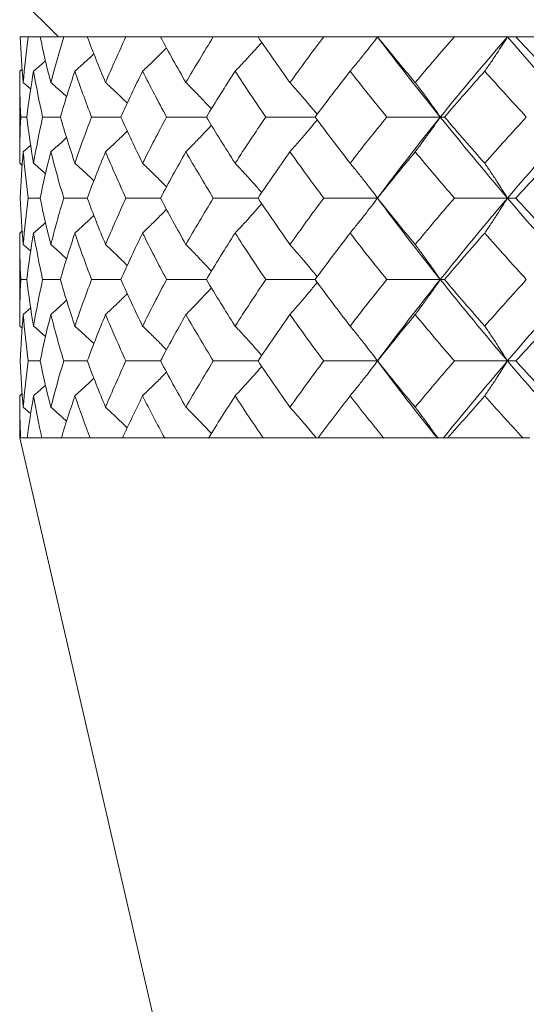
# Model space of a CAD drawing. Header units: inches. Extents: x 1.8 to 31.6, y 1.9 to 20.6.
# Tile 47 of 81: x 23.155 to 23.351, y 9.211 to 9.593. Entities that reach past the tile are written whole.
import ezdxf

# ---------------------------------------------------------------- set-up
doc = ezdxf.new("R2010")
doc.units = ezdxf.units.IN
doc.header["$MEASUREMENT"] = 0

msp = doc.modelspace()

# ---------------------------------------------------------------- linework, layer by layer
at = {"color": 7, "linetype": 'Continuous', "lineweight": 15}
for p, q in [((23.1545, 9.60105), (23.1695, 9.58605)), ((23.15475, 9.58605), (23.15782, 9.58605)), ((23.16244, 9.58605), (23.15782, 9.58605)), ((23.16244, 9.58605), (23.17159, 9.58605)), ((23.18071, 9.58605), (23.17159, 9.58605)), ((23.18071, 9.58605), (23.19571, 9.58605)), ((23.2091, 9.58605), (23.19571, 9.58605)), ((23.2091, 9.58605), (23.22959, 9.58605)), ((23.24693, 9.58605), (23.22959, 9.58605)), ((23.24693, 9.58605), (23.27239, 9.58605)), ((23.29325, 9.58605), (23.27239, 9.58605)), ((23.29325, 9.58605), (23.32306, 9.58605)), ((23.34366, 9.58605), (23.32306, 9.58605)), ((23.34692, 9.58605), (23.34366, 9.58605)), ((23.34692, 9.58605), (23.38035, 9.58605)), ((23.1545, 9.57278), (23.15545, 9.57359)), ((23.1545, 9.57278), (23.1545, 9.53712)), ((23.15879, 9.56587), (23.15585, 9.56839)), ((23.15494, 9.55501), (23.15725, 9.55501)), ((23.17027, 9.55501), (23.16339, 9.55501)), ((23.19368, 9.55501), (23.18239, 9.55501)), ((23.22689, 9.55501), (23.21147, 9.55501)), ((23.26909, 9.55501), (23.24993, 9.55501)), ((23.31761, 9.55501), (23.29681, 9.55501)), ((23.31761, 9.55501), (23.31925, 9.55501)), ((23.15877, 9.54409), (23.15585, 9.54156)), ((23.1545, 9.53712), (23.15547, 9.53629)), ((23.15782, 9.52361), (23.16244, 9.52361)), ((23.18071, 9.52361), (23.17159, 9.52361)), ((23.2091, 9.52361), (23.19571, 9.52361)), ((23.24693, 9.52361), (23.22959, 9.52361)), ((23.29325, 9.52361), (23.27239, 9.52361)), ((23.34366, 9.52361), (23.32306, 9.52361)), ((23.34366, 9.52361), (23.34692, 9.52361)), ((23.1545, 9.51007), (23.15545, 9.51089)), ((23.1545, 9.51007), (23.1545, 9.47403)), ((23.15585, 9.50561), (23.15879, 9.50304)), ((23.15725, 9.49204), (23.15494, 9.49204)), ((23.16339, 9.49204), (23.17027, 9.49204)), ((23.19368, 9.49204), (23.18239, 9.49204)), ((23.22689, 9.49204), (23.21147, 9.49204)), ((23.26909, 9.49204), (23.24993, 9.49204)), ((23.31761, 9.49204), (23.29681, 9.49204)), ((23.31761, 9.49204), (23.31925, 9.49204)), ((23.15585, 9.47849), (23.15877, 9.48103)), ((23.1545, 9.47403), (23.15547, 9.47319)), ((23.16244, 9.4605), (23.15782, 9.4605)), ((23.17159, 9.4605), (23.18071, 9.4605)), ((23.2091, 9.4605), (23.19571, 9.4605)), ((23.24693, 9.4605), (23.22959, 9.4605)), ((23.29325, 9.4605), (23.27239, 9.4605)), ((23.34366, 9.4605), (23.32306, 9.4605)), ((23.34366, 9.4605), (23.34692, 9.4605)), ((23.1545, 9.44702), (23.15545, 9.44784)), ((23.1545, 9.44702), (23.1545, 9.43069)), ((23.15585, 9.44259), (23.15878, 9.44006)), ((23.1545, 9.43069), (23.3495, 8.58605)), ((23.15501, 9.43069), (23.15487, 9.43069)), ((23.15501, 9.43069), (23.15743, 9.43069)), ((23.16308, 9.43069), (23.15743, 9.43069)), ((23.1637, 9.43069), (23.16308, 9.43069)), ((23.16368, 9.43069), (23.17069, 9.43069)), ((23.18184, 9.43069), (23.17069, 9.43069)), ((23.18184, 9.43069), (23.19304, 9.43069)), ((23.19304, 9.43069), (23.19432, 9.43069)), ((23.21071, 9.43069), (23.19432, 9.43069)), ((23.21225, 9.43069), (23.21071, 9.43069)), ((23.2122, 9.43069), (23.22774, 9.43069)), ((23.24896, 9.43069), (23.22774, 9.43069)), ((23.25091, 9.43069), (23.24896, 9.43069)), ((23.25084, 9.43069), (23.27014, 9.43069)), ((23.29566, 9.43069), (23.27014, 9.43069)), ((23.29797, 9.43069), (23.29566, 9.43069)), ((23.29789, 9.43069), (23.32045, 9.43069)), ((23.34966, 9.43069), (23.32045, 9.43069)), ((23.35227, 9.43069), (23.34966, 9.43069))]:
    msp.add_line(p, q, dxfattribs=at)
at = {"color": 7, "linetype": 'Continuous', "lineweight": 15, "flags": 128}
for points in [[(23.29325, 9.52361), (23.29325, 9.52361)], [(23.29325, 9.4605), (23.29325, 9.4605)]]:
    msp.add_lwpolyline(points, dxfattribs=at)
at = {"color": 7, "linetype": 'Continuous', "lineweight": 15}
for points in [[(23.15475, 9.58605), (23.15497, 9.58021), (23.15533, 9.57432), (23.15585, 9.56839)], [(23.15782, 9.58605), (23.15702, 9.58021), (23.15636, 9.57432), (23.15585, 9.56839)], [(23.16244, 9.58605), (23.16368, 9.58021), (23.16506, 9.57432), (23.16659, 9.56839)], [(23.17159, 9.58605), (23.16979, 9.58021), (23.16812, 9.57432), (23.16659, 9.56839)], [(23.18071, 9.58605), (23.18293, 9.58021), (23.1853, 9.57432), (23.1878, 9.56839)], [(23.19571, 9.58605), (23.19295, 9.58021), (23.19031, 9.57432), (23.1878, 9.56839)], [(23.2091, 9.58605), (23.21226, 9.58021), (23.21555, 9.57432), (23.21897, 9.56839)], [(23.22959, 9.58605), (23.22593, 9.58021), (23.22239, 9.57432), (23.21897, 9.56839)], [(23.24693, 9.58605), (23.25094, 9.58021), (23.25507, 9.57432), (23.25932, 9.56839)], [(23.27239, 9.58605), (23.26793, 9.58021), (23.26358, 9.57432), (23.25932, 9.56839)], [(23.29325, 9.58605), (23.29801, 9.58021), (23.30289, 9.57432), (23.30787, 9.56839)], [(23.29325, 9.58605), (23.30104, 9.57582), (23.30917, 9.56546), (23.31761, 9.55501)], [(23.32306, 9.58605), (23.31791, 9.58021), (23.31285, 9.57432), (23.30787, 9.56839)], [(23.34366, 9.58605), (23.33475, 9.57582), (23.32605, 9.56546), (23.31761, 9.55501)], [(23.34366, 9.58605), (23.35257, 9.57582), (23.36178, 9.56546), (23.37124, 9.55501)], [(23.34692, 9.58605), (23.35233, 9.58021), (23.35782, 9.57432), (23.36341, 9.56839)], [(23.1545, 9.57278), (23.1545, 9.56689), (23.15465, 9.56097), (23.15494, 9.55501)], [(23.15989, 9.57278), (23.15887, 9.56689), (23.15799, 9.56097), (23.15725, 9.55501)], [(23.15989, 9.57278), (23.16091, 9.56689), (23.16207, 9.56097), (23.16339, 9.55501)], [(23.17591, 9.57278), (23.1739, 9.56689), (23.17202, 9.56097), (23.17027, 9.55501)], [(23.17591, 9.57278), (23.17793, 9.56689), (23.18009, 9.56097), (23.18239, 9.55501)], [(23.20218, 9.57278), (23.19922, 9.56689), (23.19639, 9.56097), (23.19368, 9.55501)], [(23.20218, 9.57278), (23.20515, 9.56689), (23.20824, 9.56097), (23.21147, 9.55501)], [(23.23806, 9.57278), (23.23422, 9.56689), (23.2305, 9.56097), (23.22689, 9.55501)], [(23.23806, 9.57278), (23.24189, 9.56689), (23.24585, 9.56097), (23.24993, 9.55501)], [(23.28264, 9.57278), (23.27803, 9.56689), (23.27351, 9.56097), (23.26909, 9.55501)], [(23.28264, 9.57278), (23.28725, 9.56689), (23.29198, 9.56097), (23.29681, 9.55501)], [(23.33484, 9.57278), (23.32957, 9.56689), (23.32436, 9.56097), (23.31925, 9.55501)], [(23.33484, 9.57278), (23.34012, 9.56689), (23.3455, 9.56097), (23.35096, 9.55501)], [(23.15494, 9.55501), (23.15465, 9.54907), (23.1545, 9.54311), (23.1545, 9.53712)], [(23.15725, 9.55501), (23.15799, 9.54907), (23.15886, 9.54311), (23.15989, 9.53712)], [(23.16339, 9.55501), (23.16208, 9.54907), (23.16091, 9.54311), (23.15989, 9.53712)], [(23.17027, 9.55501), (23.17201, 9.54907), (23.17389, 9.54311), (23.17591, 9.53712)], [(23.18239, 9.55501), (23.18009, 9.54907), (23.17794, 9.54311), (23.17591, 9.53712)], [(23.19368, 9.55501), (23.19638, 9.54907), (23.19921, 9.54311), (23.20218, 9.53712)], [(23.21147, 9.55501), (23.20825, 9.54907), (23.20516, 9.54311), (23.20218, 9.53712)], [(23.22689, 9.55501), (23.23049, 9.54907), (23.23421, 9.54311), (23.23806, 9.53712)], [(23.24993, 9.55501), (23.24586, 9.54907), (23.2419, 9.54311), (23.23806, 9.53712)], [(23.26909, 9.55501), (23.2735, 9.54907), (23.27801, 9.54311), (23.28264, 9.53712)], [(23.29681, 9.55501), (23.29199, 9.54907), (23.28727, 9.54311), (23.28264, 9.53712)], [(23.31761, 9.55501), (23.30922, 9.54462), (23.30108, 9.53413), (23.29325, 9.52361)], [(23.31761, 9.55501), (23.326, 9.54462), (23.3347, 9.53413), (23.34366, 9.52361)], [(23.31925, 9.55501), (23.32435, 9.54907), (23.32955, 9.54311), (23.33484, 9.53712)], [(23.35096, 9.55501), (23.34551, 9.54907), (23.34014, 9.54311), (23.33484, 9.53712)], [(23.37124, 9.55501), (23.36184, 9.54462), (23.35263, 9.53413), (23.34366, 9.52361)], [(23.15585, 9.54156), (23.15534, 9.5356), (23.15497, 9.52961), (23.15475, 9.52361)], [(23.15585, 9.54156), (23.15636, 9.5356), (23.15702, 9.52961), (23.15782, 9.52361)], [(23.16659, 9.54156), (23.16506, 9.5356), (23.16368, 9.52961), (23.16244, 9.52361)], [(23.16659, 9.54156), (23.16811, 9.5356), (23.16978, 9.52961), (23.17159, 9.52361)], [(23.1878, 9.54156), (23.1853, 9.5356), (23.18294, 9.52961), (23.18071, 9.52361)], [(23.1878, 9.54156), (23.1903, 9.5356), (23.19294, 9.52961), (23.19571, 9.52361)], [(23.21897, 9.54156), (23.21556, 9.5356), (23.21227, 9.52961), (23.2091, 9.52361)], [(23.21897, 9.54156), (23.22238, 9.5356), (23.22592, 9.52961), (23.22959, 9.52361)], [(23.25932, 9.54156), (23.25508, 9.5356), (23.25095, 9.52961), (23.24693, 9.52361)], [(23.25932, 9.54156), (23.26356, 9.5356), (23.26792, 9.52961), (23.27239, 9.52361)], [(23.30787, 9.54156), (23.3029, 9.5356), (23.29803, 9.52961), (23.29325, 9.52361)], [(23.30787, 9.54156), (23.31283, 9.5356), (23.3179, 9.52961), (23.32306, 9.52361)], [(23.36341, 9.54156), (23.35784, 9.5356), (23.35234, 9.52961), (23.34692, 9.52361)], [(23.15475, 9.52361), (23.15497, 9.51762), (23.15534, 9.51161), (23.15585, 9.50561)], [(23.15782, 9.52361), (23.15702, 9.51762), (23.15636, 9.51161), (23.15585, 9.50561)], [(23.16244, 9.52361), (23.16368, 9.51762), (23.16506, 9.51161), (23.16659, 9.50561)], [(23.17159, 9.52361), (23.16978, 9.51762), (23.16811, 9.51161), (23.16659, 9.50561)], [(23.18071, 9.52361), (23.18293, 9.51762), (23.1853, 9.51161), (23.1878, 9.50561)], [(23.19571, 9.52361), (23.19294, 9.51762), (23.19031, 9.51161), (23.1878, 9.50561)], [(23.2091, 9.52361), (23.21226, 9.51762), (23.21555, 9.51161), (23.21897, 9.50561)], [(23.22959, 9.52361), (23.22593, 9.51762), (23.22239, 9.51161), (23.21897, 9.50561)], [(23.24693, 9.52361), (23.25094, 9.51762), (23.25508, 9.51161), (23.25932, 9.50561)], [(23.27239, 9.52361), (23.26793, 9.51762), (23.26357, 9.51161), (23.25932, 9.50561)], [(23.29325, 9.52361), (23.29802, 9.51762), (23.30289, 9.51161), (23.30787, 9.50561)], [(23.29325, 9.52361), (23.30106, 9.51311), (23.3092, 9.50257), (23.31761, 9.49204)], [(23.32306, 9.52361), (23.3179, 9.51762), (23.31284, 9.51161), (23.30787, 9.50561)], [(23.34366, 9.52361), (23.33472, 9.51311), (23.32602, 9.50257), (23.31761, 9.49204)], [(23.34366, 9.52361), (23.3526, 9.51311), (23.36181, 9.50257), (23.37124, 9.49204)], [(23.34692, 9.52361), (23.35234, 9.51762), (23.35783, 9.51161), (23.36341, 9.50561)], [(23.1545, 9.51007), (23.1545, 9.50406), (23.15465, 9.49805), (23.15494, 9.49204)], [(23.15989, 9.51007), (23.15886, 9.50406), (23.15799, 9.49805), (23.15725, 9.49204)], [(23.15989, 9.51007), (23.16091, 9.50406), (23.16208, 9.49805), (23.16339, 9.49204)], [(23.17591, 9.51007), (23.17389, 9.50406), (23.17201, 9.49805), (23.17027, 9.49204)], [(23.17591, 9.51007), (23.17793, 9.50406), (23.18009, 9.49805), (23.18239, 9.49204)], [(23.20218, 9.51007), (23.19922, 9.50406), (23.19638, 9.49805), (23.19368, 9.49204)], [(23.20218, 9.51007), (23.20515, 9.50406), (23.20825, 9.49805), (23.21147, 9.49204)], [(23.23806, 9.51007), (23.23421, 9.50406), (23.23049, 9.49805), (23.22689, 9.49204)], [(23.23806, 9.51007), (23.2419, 9.50406), (23.24586, 9.49805), (23.24993, 9.49204)], [(23.28264, 9.51007), (23.27802, 9.50406), (23.2735, 9.49805), (23.26909, 9.49204)], [(23.28264, 9.51007), (23.28726, 9.50406), (23.29199, 9.49805), (23.29681, 9.49204)], [(23.33484, 9.51007), (23.32956, 9.50406), (23.32436, 9.49805), (23.31925, 9.49204)], [(23.33484, 9.51007), (23.34013, 9.50406), (23.3455, 9.49805), (23.35096, 9.49204)], [(23.15494, 9.49204), (23.15465, 9.48603), (23.1545, 9.48003), (23.1545, 9.47403)], [(23.15725, 9.49204), (23.15799, 9.48603), (23.15886, 9.48003), (23.15989, 9.47403)], [(23.16339, 9.49204), (23.16208, 9.48603), (23.16091, 9.48003), (23.15989, 9.47403)], [(23.17027, 9.49204), (23.17201, 9.48603), (23.17389, 9.48003), (23.17591, 9.47403)], [(23.18239, 9.49204), (23.18009, 9.48603), (23.17793, 9.48003), (23.17591, 9.47403)], [(23.19368, 9.49204), (23.19638, 9.48603), (23.19922, 9.48003), (23.20218, 9.47403)], [(23.21147, 9.49204), (23.20825, 9.48603), (23.20515, 9.48003), (23.20218, 9.47403)], [(23.22689, 9.49204), (23.23049, 9.48603), (23.23422, 9.48003), (23.23806, 9.47403)], [(23.24993, 9.49204), (23.24586, 9.48603), (23.2419, 9.48003), (23.23806, 9.47403)], [(23.26909, 9.49204), (23.2735, 9.48603), (23.27802, 9.48003), (23.28264, 9.47403)], [(23.29681, 9.49204), (23.29199, 9.48603), (23.28726, 9.48003), (23.28264, 9.47403)], [(23.31761, 9.49204), (23.30919, 9.48151), (23.30106, 9.47098), (23.29325, 9.4605)], [(23.31761, 9.49204), (23.32603, 9.48151), (23.33472, 9.47098), (23.34366, 9.4605)], [(23.31925, 9.49204), (23.32436, 9.48603), (23.32956, 9.48003), (23.33484, 9.47403)], [(23.35096, 9.49204), (23.3455, 9.48603), (23.34013, 9.48003), (23.33484, 9.47403)], [(23.37124, 9.49204), (23.36181, 9.48151), (23.3526, 9.47098), (23.34366, 9.4605)], [(23.15585, 9.47849), (23.15534, 9.47248), (23.15497, 9.46648), (23.15475, 9.4605)], [(23.15585, 9.47849), (23.15636, 9.47248), (23.15702, 9.46648), (23.15782, 9.4605)], [(23.16659, 9.47849), (23.16506, 9.47248), (23.16368, 9.46648), (23.16244, 9.4605)], [(23.16659, 9.47849), (23.16812, 9.47248), (23.16978, 9.46648), (23.17159, 9.4605)], [(23.1878, 9.47849), (23.1853, 9.47248), (23.18293, 9.46648), (23.18071, 9.4605)], [(23.1878, 9.47849), (23.19031, 9.47248), (23.19294, 9.46648), (23.19571, 9.4605)], [(23.21897, 9.47849), (23.21555, 9.47248), (23.21226, 9.46648), (23.2091, 9.4605)], [(23.21897, 9.47849), (23.22239, 9.47248), (23.22593, 9.46648), (23.22959, 9.4605)], [(23.25932, 9.47849), (23.25508, 9.47248), (23.25094, 9.46648), (23.24693, 9.4605)], [(23.25932, 9.47849), (23.26357, 9.47248), (23.26793, 9.46648), (23.27239, 9.4605)], [(23.30787, 9.47849), (23.30289, 9.47248), (23.29802, 9.46648), (23.29325, 9.4605)], [(23.30787, 9.47849), (23.31284, 9.47248), (23.31791, 9.46648), (23.32306, 9.4605)], [(23.36341, 9.47849), (23.35783, 9.47248), (23.35233, 9.46648), (23.34692, 9.4605)], [(23.15475, 9.4605), (23.15497, 9.45451), (23.15534, 9.44854), (23.15585, 9.44259)], [(23.15782, 9.4605), (23.15702, 9.45451), (23.15636, 9.44854), (23.15585, 9.44259)], [(23.16244, 9.4605), (23.16368, 9.45451), (23.16506, 9.44854), (23.16659, 9.44259)], [(23.17159, 9.4605), (23.16978, 9.45451), (23.16811, 9.44854), (23.16659, 9.44259)], [(23.18071, 9.4605), (23.18294, 9.45451), (23.18531, 9.44854), (23.1878, 9.44259)], [(23.19571, 9.4605), (23.19294, 9.45451), (23.1903, 9.44854), (23.1878, 9.44259)], [(23.2091, 9.4605), (23.21227, 9.45451), (23.21556, 9.44854), (23.21897, 9.44259)], [(23.22959, 9.4605), (23.22592, 9.45451), (23.22238, 9.44854), (23.21897, 9.44259)], [(23.24693, 9.4605), (23.25095, 9.45451), (23.25508, 9.44854), (23.25932, 9.44259)], [(23.27239, 9.4605), (23.26792, 9.45451), (23.26356, 9.44854), (23.25932, 9.44259)], [(23.29325, 9.4605), (23.29803, 9.45451), (23.3029, 9.44854), (23.30787, 9.44259)], [(23.29325, 9.4605), (23.30074, 9.45046), (23.3085, 9.44047), (23.3165, 9.43056)], [(23.32306, 9.4605), (23.3179, 9.45451), (23.31283, 9.44854), (23.30787, 9.44259)], [(23.34366, 9.4605), (23.33509, 9.45046), (23.32677, 9.44047), (23.31872, 9.43056)], [(23.34366, 9.4605), (23.35223, 9.45046), (23.36102, 9.44047), (23.37, 9.43056)], [(23.34692, 9.4605), (23.35234, 9.45451), (23.35784, 9.44854), (23.36341, 9.44259)], [(23.1545, 9.44702), (23.1545, 9.44151), (23.15463, 9.43602), (23.15487, 9.43057)], [(23.15989, 9.44702), (23.15894, 9.44151), (23.15812, 9.43602), (23.15743, 9.43057)], [(23.15989, 9.44702), (23.16083, 9.44151), (23.1619, 9.43602), (23.16308, 9.43057)], [(23.17591, 9.44702), (23.17405, 9.44151), (23.1723, 9.43602), (23.17068, 9.43057)], [(23.17591, 9.44702), (23.17778, 9.44151), (23.17976, 9.43602), (23.18186, 9.43057)], [(23.20218, 9.44702), (23.19944, 9.44151), (23.19682, 9.43602), (23.19431, 9.43057)], [(23.20218, 9.44702), (23.20493, 9.44151), (23.20777, 9.43602), (23.21073, 9.43057)], [(23.23806, 9.44702), (23.23451, 9.44151), (23.23106, 9.43602), (23.22773, 9.43057)], [(23.23806, 9.44702), (23.2416, 9.44151), (23.24525, 9.43602), (23.24899, 9.43057)], [(23.28264, 9.44702), (23.27837, 9.44151), (23.2742, 9.43602), (23.27012, 9.43057)], [(23.28264, 9.44702), (23.28691, 9.44151), (23.29126, 9.43602), (23.29569, 9.43057)], [(23.33484, 9.44702), (23.32996, 9.44151), (23.32516, 9.43602), (23.32044, 9.43057)], [(23.33484, 9.44702), (23.33973, 9.44151), (23.34468, 9.43602), (23.34969, 9.43057)]]:
    msp.add_open_spline(points, degree=3, dxfattribs=at)
for points, knots in [([(23.28264, 9.57278), (23.2836, 9.57393), (23.28456, 9.57509), (23.28552, 9.57625), (23.28647, 9.57742), (23.28742, 9.5786), (23.28836, 9.57978), (23.29001, 9.58184), (23.29164, 9.58393), (23.29325, 9.58605)], [0, 0, 0, 0, 0.0001358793, 0.0001358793, 0.0001358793, 0.0002717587, 0.0002717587, 0.0002717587, 0.0005087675, 0.0005087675, 0.0005087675, 0.0005087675]), ([(23.33484, 9.57278), (23.33565, 9.57393), (23.33644, 9.57509), (23.33723, 9.57625), (23.33803, 9.57742), (23.33882, 9.5786), (23.3396, 9.57978), (23.34097, 9.58184), (23.34232, 9.58393), (23.34366, 9.58605)], [0, 0, 0, 0, 0.0001358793, 0.0001358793, 0.0001358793, 0.0002717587, 0.0002717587, 0.0002717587, 0.0005087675, 0.0005087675, 0.0005087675, 0.0005087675]), ([(23.20218, 9.57278), (23.2034, 9.57393), (23.20582, 9.57624), (23.20889, 9.57927), (23.21075, 9.58114), (23.21143, 9.58183)], [0, 0, 0, 0, 0.388599, 0.777199, 1, 1, 1, 1]), ([(23.23806, 9.57278), (23.23915, 9.57393), (23.24135, 9.57624), (23.24447, 9.57962), (23.2468, 9.5822), (23.24805, 9.58362), (23.24837, 9.58398)], [0, 0, 0, 0, 0.315267, 0.630534, 0.905463, 1, 1, 1, 1]), ([(23.17591, 9.57278), (23.17721, 9.57393), (23.17968, 9.57614), (23.18212, 9.5784), (23.18329, 9.57948)], [0, 0, 0, 0, 0.521989, 1, 1, 1, 1]), ([(23.15989, 9.57278), (23.16123, 9.57393), (23.16279, 9.57526), (23.16431, 9.57662), (23.16452, 9.5768)], [0, 0, 0, 0, 0.866011, 1, 1, 1, 1]), ([(23.16659, 9.56839), (23.16791, 9.56724), (23.16996, 9.56545), (23.17197, 9.56361), (23.17269, 9.56296)], [0, 0, 0, 0, 0.644484, 1, 1, 1, 1]), ([(23.1878, 9.56839), (23.18906, 9.56724), (23.19156, 9.56492), (23.19436, 9.56226), (23.19589, 9.56075), (23.19621, 9.56044)], [0, 0, 0, 0, 0.442825, 0.88565, 1, 1, 1, 1]), ([(23.21897, 9.56839), (23.22013, 9.56724), (23.22129, 9.56608), (23.22243, 9.56491), (23.22358, 9.56374), (23.22472, 9.56256), (23.22585, 9.56137), (23.22686, 9.56032), (23.22785, 9.55926), (23.22885, 9.55819)], [0, 0, 0, 0, 0.00013588, 0.00013588, 0.00013588, 0.0002717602, 0.0002717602, 0.0002717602, 0.0003921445, 0.0003921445, 0.0003921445, 0.0003921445]), ([(23.25932, 9.56839), (23.26035, 9.56724), (23.26242, 9.56492), (23.26534, 9.56152), (23.26783, 9.55857), (23.26929, 9.55678), (23.26988, 9.55605)], [0, 0, 0, 0, 0.2880384, 0.576077, 0.8292683, 1, 1, 1, 1]), ([(23.30787, 9.56839), (23.30875, 9.56724), (23.30963, 9.56608), (23.3105, 9.56491), (23.31138, 9.56374), (23.31225, 9.56256), (23.31311, 9.56137), (23.31463, 9.55928), (23.31613, 9.55716), (23.31761, 9.55501)], [0, 0, 0, 0, 0.00013588, 0.00013588, 0.00013588, 0.0002717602, 0.0002717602, 0.0002717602, 0.0005106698, 0.0005106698, 0.0005106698, 0.0005106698]), ([(23.30787, 9.54156), (23.30875, 9.54272), (23.30962, 9.54389), (23.31049, 9.54506), (23.31137, 9.54624), (23.31223, 9.54742), (23.31309, 9.54861), (23.31461, 9.55072), (23.31612, 9.55285), (23.31761, 9.55501)], [0, 0, 0, 0, 0.0001358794, 0.0001358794, 0.0001358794, 0.0002717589, 0.0002717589, 0.0002717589, 0.0005117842, 0.0005117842, 0.0005117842, 0.0005117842]), ([(23.21897, 9.54156), (23.22013, 9.54272), (23.22128, 9.54389), (23.22242, 9.54506), (23.22356, 9.54624), (23.2247, 9.54742), (23.22583, 9.54861), (23.22684, 9.54968), (23.22785, 9.55075), (23.22885, 9.55183)], [0, 0, 0, 0, 0.0001358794, 0.0001358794, 0.0001358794, 0.0002717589, 0.0002717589, 0.0002717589, 0.000393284, 0.000393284, 0.000393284, 0.000393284]), ([(23.25932, 9.54156), (23.26035, 9.54272), (23.26241, 9.54505), (23.26533, 9.54847), (23.26782, 9.55144), (23.26928, 9.55324), (23.26988, 9.55397)], [0, 0, 0, 0, 0.2873617, 0.5747235, 0.8285055, 1, 1, 1, 1]), ([(23.16659, 9.54156), (23.1679, 9.54272), (23.16996, 9.54453), (23.17198, 9.54639), (23.1727, 9.54705)], [0, 0, 0, 0, 0.6407513, 1, 1, 1, 1]), ([(23.1878, 9.54156), (23.18905, 9.54272), (23.19155, 9.54505), (23.19435, 9.54773), (23.19589, 9.54925), (23.19621, 9.54957)], [0, 0, 0, 0, 0.44108, 0.88216, 1, 1, 1, 1]), ([(23.16453, 9.53304), (23.16416, 9.53336), (23.16263, 9.53474), (23.16107, 9.53609), (23.15989, 9.53712)], [0, 0, 0, 0, 0.237873, 1, 1, 1, 1]), ([(23.17591, 9.53712), (23.1772, 9.53596), (23.17967, 9.53372), (23.1821, 9.53143), (23.18327, 9.53033)], [0, 0, 0, 0, 0.519287, 1, 1, 1, 1]), ([(23.20218, 9.53712), (23.20339, 9.53596), (23.20579, 9.53363), (23.20887, 9.53056), (23.21073, 9.52864), (23.21142, 9.52793)], [0, 0, 0, 0, 0.385974, 0.771949, 1, 1, 1, 1]), ([(23.23806, 9.53712), (23.23915, 9.53596), (23.24133, 9.53363), (23.24444, 9.5302), (23.24678, 9.52757), (23.24804, 9.5261), (23.24836, 9.52573)], [0, 0, 0, 0, 0.3128781, 0.6257564, 0.9033407, 1, 1, 1, 1]), ([(23.28264, 9.53712), (23.2836, 9.53597), (23.28455, 9.5348), (23.2855, 9.53362), (23.28645, 9.53244), (23.28739, 9.53126), (23.28832, 9.53006), (23.28998, 9.52794), (23.29163, 9.52579), (23.29325, 9.52361)], [0, 0, 0, 0, 0.0001358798, 0.0001358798, 0.0001358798, 0.0002717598, 0.0002717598, 0.0002717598, 0.0005128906, 0.0005128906, 0.0005128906, 0.0005128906]), ([(23.33484, 9.53712), (23.33564, 9.53597), (23.33643, 9.5348), (23.33722, 9.53362), (23.33801, 9.53244), (23.33879, 9.53126), (23.33957, 9.53006), (23.34095, 9.52794), (23.34231, 9.52579), (23.34366, 9.52361)], [0, 0, 0, 0, 0.0001358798, 0.0001358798, 0.0001358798, 0.0002717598, 0.0002717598, 0.0002717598, 0.0005128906, 0.0005128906, 0.0005128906, 0.0005128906]), ([(23.23806, 9.51007), (23.23915, 9.51123), (23.24133, 9.51357), (23.24443, 9.517), (23.24678, 9.51965), (23.24804, 9.52111), (23.24837, 9.52149)], [0, 0, 0, 0, 0.312458, 0.624916, 0.902728, 1, 1, 1, 1]), ([(23.28264, 9.51007), (23.2836, 9.51123), (23.28455, 9.5124), (23.28549, 9.51358), (23.28644, 9.51476), (23.28738, 9.51594), (23.28832, 9.51714), (23.28998, 9.51927), (23.29162, 9.52143), (23.29325, 9.52361)], [0, 0, 0, 0, 0.0001358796, 0.0001358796, 0.0001358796, 0.0002717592, 0.0002717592, 0.0002717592, 0.0005134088, 0.0005134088, 0.0005134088, 0.0005134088]), ([(23.33484, 9.51007), (23.33564, 9.51123), (23.33643, 9.5124), (23.33722, 9.51358), (23.338, 9.51476), (23.33878, 9.51594), (23.33956, 9.51714), (23.34094, 9.51927), (23.34231, 9.52143), (23.34366, 9.52361)], [0, 0, 0, 0, 0.0001358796, 0.0001358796, 0.0001358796, 0.0002717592, 0.0002717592, 0.0002717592, 0.0005134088, 0.0005134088, 0.0005134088, 0.0005134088]), ([(23.17591, 9.51007), (23.1772, 9.51123), (23.17968, 9.51348), (23.18211, 9.51579), (23.18329, 9.5169)], [0, 0, 0, 0, 0.517612, 1, 1, 1, 1]), ([(23.20218, 9.51007), (23.20339, 9.51123), (23.20579, 9.51357), (23.20887, 9.51665), (23.21073, 9.51858), (23.21143, 9.5193)], [0, 0, 0, 0, 0.385216, 0.770431, 1, 1, 1, 1]), ([(23.16452, 9.51416), (23.16416, 9.51384), (23.16263, 9.51245), (23.16107, 9.5111), (23.15989, 9.51007)], [0, 0, 0, 0, 0.23615, 1, 1, 1, 1]), ([(23.17269, 9.50009), (23.17182, 9.50089), (23.16981, 9.50275), (23.16776, 9.50457), (23.16659, 9.50561)], [0, 0, 0, 0, 0.429763, 1, 1, 1, 1]), ([(23.1878, 9.50561), (23.18905, 9.50444), (23.19154, 9.5021), (23.19433, 9.49941), (23.19588, 9.49787), (23.19621, 9.49754)], [0, 0, 0, 0, 0.440103, 0.880207, 1, 1, 1, 1]), ([(23.21897, 9.50561), (23.22012, 9.50444), (23.22242, 9.5021), (23.22569, 9.49866), (23.22783, 9.49638), (23.22883, 9.49527), (23.22884, 9.49526)], [0, 0, 0, 0, 0.344431, 0.688863, 0.995471, 1, 1, 1, 1]), ([(23.25932, 9.50561), (23.26035, 9.50444), (23.2624, 9.5021), (23.26532, 9.49866), (23.26781, 9.49566), (23.26928, 9.49384), (23.26987, 9.4931)], [0, 0, 0, 0, 0.286332, 0.572665, 0.827554, 1, 1, 1, 1]), ([(23.30787, 9.50561), (23.30875, 9.50444), (23.30962, 9.50327), (23.31049, 9.50209), (23.31136, 9.50091), (23.31222, 9.49972), (23.31308, 9.49853), (23.3146, 9.49639), (23.31611, 9.49423), (23.31761, 9.49204)], [0, 0, 0, 0, 0.0001358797, 0.0001358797, 0.0001358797, 0.0002717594, 0.0002717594, 0.0002717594, 0.0005137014, 0.0005137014, 0.0005137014, 0.0005137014]), ([(23.25932, 9.47849), (23.26035, 9.47965), (23.2624, 9.48199), (23.26532, 9.48543), (23.26781, 9.48842), (23.26928, 9.49025), (23.26988, 9.49099)], [0, 0, 0, 0, 0.286349, 0.572698, 0.82751, 1, 1, 1, 1]), ([(23.30787, 9.47849), (23.30875, 9.47965), (23.30962, 9.48082), (23.31049, 9.482), (23.31136, 9.48318), (23.31222, 9.48437), (23.31308, 9.48556), (23.3146, 9.48769), (23.31612, 9.48986), (23.31761, 9.49204)], [0, 0, 0, 0, 0.0001358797, 0.0001358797, 0.0001358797, 0.0002717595, 0.0002717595, 0.0002717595, 0.0005136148, 0.0005136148, 0.0005136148, 0.0005136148]), ([(23.1878, 9.47849), (23.18905, 9.47965), (23.19154, 9.48199), (23.19434, 9.48469), (23.19588, 9.48622), (23.19622, 9.48656)], [0, 0, 0, 0, 0.439663, 0.879326, 1, 1, 1, 1]), ([(23.21897, 9.47849), (23.22012, 9.47965), (23.22242, 9.48199), (23.22569, 9.48543), (23.22783, 9.48771), (23.22883, 9.48882), (23.22885, 9.48883)], [0, 0, 0, 0, 0.344328, 0.688657, 0.995063, 1, 1, 1, 1]), ([(23.17271, 9.48401), (23.17183, 9.48321), (23.16981, 9.48135), (23.16776, 9.47952), (23.16659, 9.47849)], [0, 0, 0, 0, 0.431287, 1, 1, 1, 1]), ([(23.15989, 9.47403), (23.16122, 9.47287), (23.16278, 9.47151), (23.16431, 9.47013), (23.16453, 9.46993)], [0, 0, 0, 0, 0.858066, 1, 1, 1, 1]), ([(23.18327, 9.46722), (23.18308, 9.4674), (23.18178, 9.46865), (23.17933, 9.47092), (23.17705, 9.47299), (23.17591, 9.47403)], [0, 0, 0, 0, 0.07864, 0.539289, 1, 1, 1, 1]), ([(23.20218, 9.47403), (23.20339, 9.47286), (23.20579, 9.47053), (23.20887, 9.46745), (23.21073, 9.46553), (23.21142, 9.46482)], [0, 0, 0, 0, 0.385728, 0.771456, 1, 1, 1, 1]), ([(23.23806, 9.47403), (23.23915, 9.47286), (23.24133, 9.47053), (23.24443, 9.4671), (23.24678, 9.46446), (23.24804, 9.463), (23.24836, 9.46262)], [0, 0, 0, 0, 0.312727, 0.625455, 0.903138, 1, 1, 1, 1]), ([(23.28264, 9.47403), (23.2836, 9.47287), (23.28455, 9.4717), (23.2855, 9.47052), (23.28644, 9.46934), (23.28738, 9.46816), (23.28832, 9.46696), (23.28998, 9.46483), (23.29162, 9.46268), (23.29325, 9.4605)], [0, 0, 0, 0, 0.0001358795, 0.0001358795, 0.0001358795, 0.0002717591, 0.0002717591, 0.0002717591, 0.0005130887, 0.0005130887, 0.0005130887, 0.0005130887]), ([(23.33484, 9.47403), (23.33564, 9.47287), (23.33643, 9.4717), (23.33722, 9.47052), (23.338, 9.46934), (23.33879, 9.46816), (23.33956, 9.46696), (23.34094, 9.46483), (23.34231, 9.46268), (23.34366, 9.4605)], [0, 0, 0, 0, 0.0001358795, 0.0001358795, 0.0001358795, 0.0002717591, 0.0002717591, 0.0002717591, 0.0005130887, 0.0005130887, 0.0005130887, 0.0005130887]), ([(23.28264, 9.44702), (23.2836, 9.44818), (23.28455, 9.44934), (23.2855, 9.45052), (23.28645, 9.45169), (23.28739, 9.45288), (23.28833, 9.45407), (23.28999, 9.45619), (23.29163, 9.45833), (23.29325, 9.4605)], [0, 0, 0, 0, 0.0001358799, 0.0001358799, 0.0001358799, 0.0002717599, 0.0002717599, 0.0002717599, 0.0005123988, 0.0005123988, 0.0005123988, 0.0005123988]), ([(23.33484, 9.44702), (23.33564, 9.44818), (23.33643, 9.44934), (23.33722, 9.45052), (23.33801, 9.45169), (23.33879, 9.45288), (23.33957, 9.45407), (23.34095, 9.45619), (23.34231, 9.45833), (23.34366, 9.4605)], [0, 0, 0, 0, 0.0001358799, 0.0001358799, 0.0001358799, 0.0002717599, 0.0002717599, 0.0002717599, 0.0005123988, 0.0005123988, 0.0005123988, 0.0005123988]), ([(23.20218, 9.44702), (23.20339, 9.44818), (23.2058, 9.45051), (23.20888, 9.45357), (23.21074, 9.45549), (23.21143, 9.4562)], [0, 0, 0, 0, 0.386035, 0.77207, 1, 1, 1, 1]), ([(23.23806, 9.44702), (23.23915, 9.44818), (23.24134, 9.45051), (23.24444, 9.45393), (23.24679, 9.45656), (23.24804, 9.45802), (23.24837, 9.45839)], [0, 0, 0, 0, 0.313089, 0.626179, 0.903384, 1, 1, 1, 1]), ([(23.18329, 9.45382), (23.18309, 9.45363), (23.18178, 9.45238), (23.17933, 9.45011), (23.17705, 9.44805), (23.17591, 9.44702)], [0, 0, 0, 0, 0.081318, 0.540624, 1, 1, 1, 1]), ([(23.15989, 9.44702), (23.16123, 9.44818), (23.16278, 9.44952), (23.16431, 9.4509), (23.16452, 9.45109)], [0, 0, 0, 0, 0.861338, 1, 1, 1, 1]), ([(23.16659, 9.44259), (23.16791, 9.44144), (23.16996, 9.43963), (23.17197, 9.43779), (23.17269, 9.43713)], [0, 0, 0, 0, 0.6428126, 1, 1, 1, 1]), ([(23.19621, 9.43462), (23.19514, 9.43566), (23.19321, 9.43753), (23.19041, 9.44018), (23.18867, 9.44179), (23.1878, 9.44259)], [0, 0, 0, 0, 0.386059, 0.693018, 1, 1, 1, 1]), ([(23.21897, 9.44259), (23.22012, 9.44143), (23.22243, 9.43911), (23.2255, 9.43592), (23.22763, 9.43367), (23.22862, 9.4326), (23.22884, 9.43236)], [0, 0, 0, 0, 0.34623, 0.692459, 0.932804, 1, 1, 1, 1]), ([(23.25932, 9.44259), (23.26035, 9.44144), (23.26138, 9.44027), (23.2624, 9.4391), (23.26342, 9.43793), (23.26444, 9.43675), (23.26545, 9.43556), (23.26685, 9.4339), (23.26824, 9.43223), (23.26962, 9.43055)], [0, 0, 0, 0, 0.0001358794, 0.0001358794, 0.0001358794, 0.0002717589, 0.0002717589, 0.0002717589, 0.0004604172, 0.0004604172, 0.0004604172, 0.0004604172]), ([(23.30787, 9.44259), (23.30875, 9.44144), (23.30963, 9.44027), (23.3105, 9.4391), (23.31137, 9.43793), (23.31224, 9.43675), (23.3131, 9.43556), (23.3143, 9.4339), (23.31548, 9.43223), (23.31666, 9.43055)], [0, 0, 0, 0, 0.0001358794, 0.0001358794, 0.0001358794, 0.0002717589, 0.0002717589, 0.0002717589, 0.0004604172, 0.0004604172, 0.0004604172, 0.0004604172])]:
    msp.add_open_spline(points, degree=3, knots=knots, dxfattribs=at)

doc.saveas('drawing.dxf')
